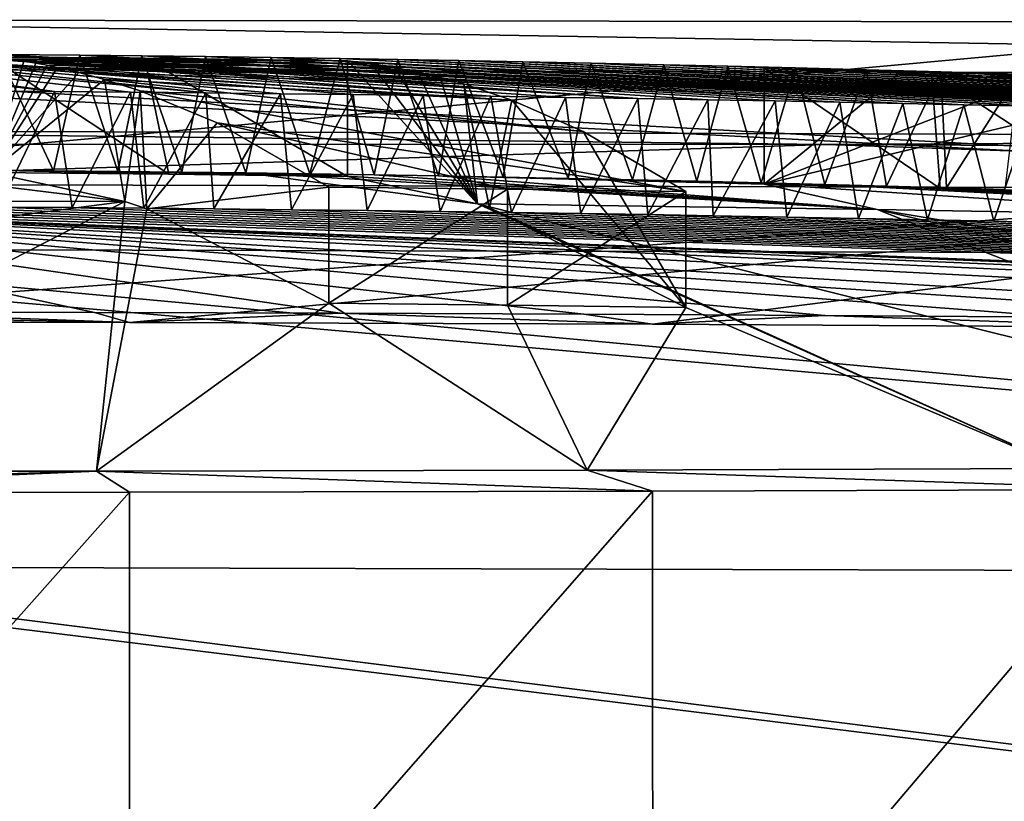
# Model space of a CAD drawing. Header units: millimetres. Extents: x -24 to 72, y 0 to 310.
# Tile 230 of 251: x 0.362 to 1.213, y 309.403 to 310.079. Entities that reach past the tile are written whole.
import ezdxf

# ---------------------------------------------------------------- set-up
doc = ezdxf.new("R2010")
doc.units = ezdxf.units.MM
doc.header["$LTSCALE"] = 65.185185
for name, color, linetype in [('300', 7, 'CONTINUOUS'), ('303', 7, 'CONTINUOUS'), ('307', 7, 'CONTINUOUS'), ('308', 7, 'CONTINUOUS'), ('311', 7, 'CONTINUOUS'), ('312', 7, 'CONTINUOUS'), ('313', 7, 'CONTINUOUS'), ('321', 7, 'CONTINUOUS'), ('322', 7, 'CONTINUOUS'), ('323', 7, 'CONTINUOUS'), ('324', 7, 'CONTINUOUS'), ('325', 7, 'CONTINUOUS'), ('326', 7, 'CONTINUOUS'), ('329', 7, 'CONTINUOUS'), ('330', 7, 'CONTINUOUS'), ('64', 7, 'CONTINUOUS'), ('77', 7, 'CONTINUOUS')]:
    doc.layers.add(name, color=color, linetype=linetype)

msp = doc.modelspace()

# ---------------------------------------------------------------- linework, layer by layer
at = {"layer": '300', "color": 7, "linetype": 'CONTINUOUS'}
for points in [[(0.00014, 309.98321, 235.94875), (2.17983, 309.97736, 235.77445), (0.00026, 309.81793, 226.47946), (0.00014, 309.98321, 235.94875)], [(0.00026, 309.81793, 226.47946), (2.17983, 309.97736, 235.77445), (0.45713, 309.81733, 226.45565), (0.00026, 309.81793, 226.47946)], [(0.45713, 309.81733, 226.45565), (2.17983, 309.97736, 235.77445), (0.90924, 309.8157, 226.38467), (0.45713, 309.81733, 226.45565)], [(0.90924, 309.8157, 226.38467), (2.17983, 309.97736, 235.77445), (1.34995, 309.81307, 226.26754), (0.90924, 309.8157, 226.38467)], [(0.00029, 309.67031, 218.02222), (0.45706, 309.67054, 218.04603), (0.00041, 309.15648, 188.58523), (0.00029, 309.67031, 218.02222)], [(0.00041, 309.15648, 188.58523), (0.45706, 309.67054, 218.04603), (0.45727, 309.15589, 188.56143), (0.00041, 309.15648, 188.58523)], [(0.45706, 309.67054, 218.04603), (0.9092, 309.67139, 218.11703), (0.45727, 309.15589, 188.56143), (0.45706, 309.67054, 218.04603)], [(0.45727, 309.15589, 188.56143), (0.9092, 309.67139, 218.11703), (0.90938, 309.15426, 188.49044), (0.45727, 309.15589, 188.56143)], [(0.9092, 309.67139, 218.11703), (1.34987, 309.67285, 218.23416), (0.90938, 309.15426, 188.49044), (0.9092, 309.67139, 218.11703)], [(0.90938, 309.15426, 188.49044), (1.34987, 309.67285, 218.23416), (1.35009, 309.15162, 188.37331), (0.90938, 309.15426, 188.49044)]]:
    msp.add_3dface(points, dxfattribs=at)
at = {"layer": '303', "color": 7, "linetype": 'CONTINUOUS'}
for points in [[(0.00014, 309.98321, 235.94875), (-1.05911, 309.97149, 235.99243), (1.0593, 309.97116, 235.99247), (0.00014, 309.98321, 235.94875)], [(2.17983, 309.97736, 235.77445), (0.00014, 309.98321, 235.94875), (1.0593, 309.97116, 235.99247), (2.17983, 309.97736, 235.77445)], [(2.17983, 309.97736, 235.77445), (1.0593, 309.97116, 235.99247), (3.15268, 309.96058, 235.66825), (2.17983, 309.97736, 235.77445)], [(-1.05911, 309.97149, 235.99243), (-0.0045, 309.93712, 236.11384), (1.0593, 309.97116, 235.99247), (-1.05911, 309.97149, 235.99243)], [(-0.0045, 309.93712, 236.11384), (2.20112, 309.93153, 235.93768), (1.0593, 309.97116, 235.99247), (-0.0045, 309.93712, 236.11384)], [(1.0593, 309.97116, 235.99247), (2.20112, 309.93153, 235.93768), (3.15268, 309.96058, 235.66825), (1.0593, 309.97116, 235.99247)]]:
    msp.add_3dface(points, dxfattribs=at)
at = {"layer": '307', "color": 7, "linetype": 'CONTINUOUS'}
for points in [[(0.45713, 309.81733, 226.45565), (0.00027, 309.82637, 226.19617), (0.00026, 309.8188, 226.33771), (0.45713, 309.81733, 226.45565)], [(0.00027, 309.82637, 226.19617), (0.45713, 309.81733, 226.45565), (0.21459, 309.82621, 226.19069), (0.00027, 309.82637, 226.19617)], [(0.21459, 309.82621, 226.19069), (0.45713, 309.81733, 226.45565), (0.42681, 309.82582, 226.17409), (0.21459, 309.82621, 226.19069)], [(0.42681, 309.82582, 226.17409), (0.45713, 309.81733, 226.45565), (0.63913, 309.82518, 226.14654), (0.42681, 309.82582, 226.17409)], [(0.45713, 309.81733, 226.45565), (0.90924, 309.8157, 226.38467), (0.63913, 309.82518, 226.14654), (0.45713, 309.81733, 226.45565)], [(0.63913, 309.82518, 226.14654), (0.90924, 309.8157, 226.38467), (0.84967, 309.82429, 226.10811), (0.63913, 309.82518, 226.14654)], [(0.84967, 309.82429, 226.10811), (0.90924, 309.8157, 226.38467), (1.05801, 309.82319, 226.05855), (0.84967, 309.82429, 226.10811)], [(0.90924, 309.8157, 226.38467), (1.34995, 309.81307, 226.26754), (1.05801, 309.82319, 226.05855), (0.90924, 309.8157, 226.38467)], [(1.05801, 309.82319, 226.05855), (1.34995, 309.81307, 226.26754), (1.26361, 309.82183, 225.99849), (1.05801, 309.82319, 226.05855)], [(0.00026, 309.81793, 226.47946), (0.45713, 309.81733, 226.45565), (0.00026, 309.8188, 226.33771), (0.00026, 309.81793, 226.47946)], [(0.45706, 309.67054, 218.04603), (0.00029, 309.67031, 218.02222), (0.42861, 309.68886, 218.32733), (0.45706, 309.67054, 218.04603)], [(0.00029, 309.67031, 218.02222), (0.00029, 309.67613, 218.16385), (0.42861, 309.68886, 218.32733), (0.00029, 309.67031, 218.02222)], [(0.00029, 309.67613, 218.16385), (0.0003, 309.68863, 218.30505), (0.42861, 309.68886, 218.32733), (0.00029, 309.67613, 218.16385)], [(0.85274, 309.68965, 218.39387), (0.9092, 309.67139, 218.11703), (0.42861, 309.68886, 218.32733), (0.85274, 309.68965, 218.39387)], [(0.9092, 309.67139, 218.11703), (0.45706, 309.67054, 218.04603), (0.42861, 309.68886, 218.32733), (0.9092, 309.67139, 218.11703)], [(1.26632, 309.69101, 218.50372), (1.34987, 309.67285, 218.23416), (0.85274, 309.68965, 218.39387), (1.26632, 309.69101, 218.50372)], [(1.34987, 309.67285, 218.23416), (0.9092, 309.67139, 218.11703), (0.85274, 309.68965, 218.39387), (1.34987, 309.67285, 218.23416)]]:
    msp.add_3dface(points, dxfattribs=at)
at = {"layer": '308', "color": 7, "linetype": 'CONTINUOUS'}
for points in [[(0.00031, 309.92292, 221.45976), (0.22439, 309.9497, 223.07619), (0.45308, 309.92188, 221.50271), (0.00031, 309.92292, 221.45976)], [(0.45308, 309.92188, 221.50271), (0.22439, 309.9497, 223.07619), (0.33661, 309.94684, 222.54735), (0.45308, 309.92188, 221.50271)], [(0.33589, 309.94893, 223.08069), (0.39162, 309.94843, 223.0836), (0.49122, 309.9454, 222.55871), (0.33589, 309.94893, 223.08069)], [(0.33661, 309.94684, 222.54735), (0.33589, 309.94893, 223.08069), (0.49122, 309.9454, 222.55871), (0.33661, 309.94684, 222.54735)], [(0.39162, 309.94843, 223.0836), (0.44713, 309.94785, 223.08701), (0.49122, 309.9454, 222.55871), (0.39162, 309.94843, 223.0836)], [(0.44713, 309.94785, 223.08701), (0.50245, 309.94721, 223.09085), (0.64553, 309.94344, 222.57431), (0.44713, 309.94785, 223.08701)], [(0.49122, 309.9454, 222.55871), (0.44713, 309.94785, 223.08701), (0.64553, 309.94344, 222.57431), (0.49122, 309.9454, 222.55871)], [(0.50245, 309.94721, 223.09085), (0.55777, 309.94649, 223.09509), (0.64553, 309.94344, 222.57431), (0.50245, 309.94721, 223.09085)], [(0.55777, 309.94649, 223.09509), (0.61313, 309.94569, 223.09979), (1.10335, 309.91492, 221.65831), (0.55777, 309.94649, 223.09509)], [(0.64553, 309.94344, 222.57431), (0.55777, 309.94649, 223.09509), (0.75796, 309.91967, 221.5659), (0.64553, 309.94344, 222.57431)], [(0.75796, 309.91967, 221.5659), (0.55777, 309.94649, 223.09509), (1.10335, 309.91492, 221.65831), (0.75796, 309.91967, 221.5659)], [(0.61313, 309.94569, 223.09979), (0.66854, 309.94482, 223.10502), (1.10335, 309.91492, 221.65831), (0.61313, 309.94569, 223.09979)], [(0.66854, 309.94482, 223.10502), (0.72423, 309.94386, 223.11074), (1.10335, 309.91492, 221.65831), (0.66854, 309.94482, 223.10502)], [(0.72423, 309.94386, 223.11074), (0.78021, 309.94283, 223.11694), (1.00564, 309.93675, 222.62754), (0.72423, 309.94386, 223.11074)], [(1.10335, 309.91492, 221.65831), (0.72423, 309.94386, 223.11074), (1.00564, 309.93675, 222.62754), (1.10335, 309.91492, 221.65831)], [(0.78021, 309.94283, 223.11694), (0.83616, 309.94171, 223.1237), (1.00564, 309.93675, 222.62754), (0.78021, 309.94283, 223.11694)], [(0.83616, 309.94171, 223.1237), (0.89175, 309.94053, 223.13106), (1.15762, 309.93303, 222.65719), (0.83616, 309.94171, 223.1237)], [(1.00564, 309.93675, 222.62754), (0.83616, 309.94171, 223.1237), (1.15762, 309.93303, 222.65719), (1.00564, 309.93675, 222.62754)], [(0.89175, 309.94053, 223.13106), (0.94734, 309.93927, 223.13886), (1.15762, 309.93303, 222.65719), (0.89175, 309.94053, 223.13106)], [(0.94734, 309.93927, 223.13886), (1.00301, 309.93793, 223.1471), (1.3101, 309.92876, 222.69133), (0.94734, 309.93927, 223.13886)], [(1.15762, 309.93303, 222.65719), (0.94734, 309.93927, 223.13886), (1.3101, 309.92876, 222.69133), (1.15762, 309.93303, 222.65719)], [(1.00301, 309.93793, 223.1471), (1.05795, 309.93653, 223.1559), (1.3101, 309.92876, 222.69133), (1.00301, 309.93793, 223.1471)], [(1.42921, 309.90926, 221.80089), (1.10335, 309.91492, 221.65831), (1.00564, 309.93675, 222.62754), (1.42921, 309.90926, 221.80089)], [(1.05795, 309.93653, 223.1559), (1.11131, 309.9351, 223.16525), (1.67481, 309.90478, 221.97956), (1.05795, 309.93653, 223.1559)], [(1.3101, 309.92876, 222.69133), (1.05795, 309.93653, 223.1559), (1.67481, 309.90478, 221.97956), (1.3101, 309.92876, 222.69133)], [(1.11131, 309.9351, 223.16525), (1.16302, 309.93364, 223.1748), (1.94979, 309.89613, 222.13196), (1.11131, 309.9351, 223.16525)], [(1.67481, 309.90478, 221.97956), (1.11131, 309.9351, 223.16525), (1.94979, 309.89613, 222.13196), (1.67481, 309.90478, 221.97956)], [(1.16302, 309.93364, 223.1748), (1.21347, 309.93215, 223.18442), (1.94979, 309.89613, 222.13196), (1.16302, 309.93364, 223.1748)], [(0.42861, 309.68886, 218.32733), (0.0003, 309.68863, 218.30505), (0.45308, 309.92188, 221.50271), (0.42861, 309.68886, 218.32733)], [(0.45308, 309.92188, 221.50271), (0.0003, 309.68863, 218.30505), (0.00031, 309.86294, 220.27318), (0.45308, 309.92188, 221.50271)], [(0.00031, 309.92292, 221.45976), (0.45308, 309.92188, 221.50271), (0.00031, 309.86294, 220.27318), (0.00031, 309.92292, 221.45976)], [(0.42861, 309.68886, 218.32733), (0.45308, 309.92188, 221.50271), (0.47228, 309.91532, 221.33058), (0.42861, 309.68886, 218.32733)], [(0.21459, 309.82621, 226.19069), (0.42681, 309.82582, 226.17409), (0.00029, 309.91805, 224.62316), (0.21459, 309.82621, 226.19069)], [(0.42681, 309.82582, 226.17409), (0.63913, 309.82518, 226.14654), (0.00029, 309.91805, 224.62316), (0.42681, 309.82582, 226.17409)], [(0.63913, 309.82518, 226.14654), (0.84967, 309.82429, 226.10811), (0.00029, 309.91805, 224.62316), (0.63913, 309.82518, 226.14654)], [(0.84967, 309.82429, 226.10811), (1.05801, 309.82319, 226.05855), (0.00029, 309.91805, 224.62316), (0.84967, 309.82429, 226.10811)], [(1.05801, 309.82319, 226.05855), (1.26361, 309.82183, 225.99849), (0.00029, 309.91805, 224.62316), (1.05801, 309.82319, 226.05855)], [(1.26361, 309.82183, 225.99849), (1.46515, 309.82026, 225.92784), (0.00029, 309.91805, 224.62316), (1.26361, 309.82183, 225.99849)], [(1.46515, 309.82026, 225.92784), (1.66227, 309.81849, 225.84689), (0.00029, 309.91805, 224.62316), (1.46515, 309.82026, 225.92784)], [(1.66227, 309.81849, 225.84689), (2.04094, 309.81432, 225.65608), (0.00029, 309.91805, 224.62316), (1.66227, 309.81849, 225.84689)], [(2.04094, 309.81432, 225.65608), (2.3958, 309.8094, 225.42823), (0.00029, 309.91805, 224.62316), (2.04094, 309.81432, 225.65608)], [(2.3958, 309.8094, 225.42823), (2.72306, 309.80385, 225.16599), (0.00029, 309.91805, 224.62316), (2.3958, 309.8094, 225.42823)], [(2.72306, 309.80385, 225.16599), (3.01985, 309.79773, 224.87257), (0.00029, 309.91805, 224.62316), (2.72306, 309.80385, 225.16599)], [(3.01985, 309.79773, 224.87257), (3.1603, 309.79438, 224.70976), (0.00029, 309.91805, 224.62316), (3.01985, 309.79773, 224.87257)], [(0.00029, 309.91805, 224.62316), (3.1603, 309.79438, 224.70976), (3.13939, 309.81266, 224.24631), (0.00029, 309.91805, 224.62316)], [(0.07242, 309.91799, 224.6227), (0.00029, 309.91805, 224.62316), (3.13939, 309.81266, 224.24631), (0.07242, 309.91799, 224.6227)], [(0.14287, 309.91784, 224.62156), (0.07242, 309.91799, 224.6227), (3.13939, 309.81266, 224.24631), (0.14287, 309.91784, 224.62156)], [(0.21165, 309.91761, 224.61978), (0.14287, 309.91784, 224.62156), (3.13939, 309.81266, 224.24631), (0.21165, 309.91761, 224.61978)], [(0.27875, 309.9173, 224.6174), (0.21165, 309.91761, 224.61978), (3.13939, 309.81266, 224.24631), (0.27875, 309.9173, 224.6174)], [(0.34415, 309.91692, 224.61446), (0.27875, 309.9173, 224.6174), (3.13939, 309.81266, 224.24631), (0.34415, 309.91692, 224.61446)], [(0.40775, 309.91647, 224.61102), (0.34415, 309.91692, 224.61446), (3.13939, 309.81266, 224.24631), (0.40775, 309.91647, 224.61102)], [(0.46964, 309.91597, 224.60711), (0.40775, 309.91647, 224.61102), (3.13939, 309.81266, 224.24631), (0.46964, 309.91597, 224.60711)], [(0.62932, 309.83392, 219.92279), (0.42861, 309.68886, 218.32733), (0.47228, 309.91532, 221.33058), (0.62932, 309.83392, 219.92279)], [(0.52995, 309.91541, 224.60277), (0.46964, 309.91597, 224.60711), (3.13939, 309.81266, 224.24631), (0.52995, 309.91541, 224.60277)], [(0.59713, 309.9147, 224.59728), (0.52995, 309.91541, 224.60277), (3.13939, 309.81266, 224.24631), (0.59713, 309.9147, 224.59728)], [(0.66245, 309.91394, 224.59127), (0.59713, 309.9147, 224.59728), (3.13939, 309.81266, 224.24631), (0.66245, 309.91394, 224.59127)], [(0.72576, 309.91313, 224.58482), (0.66245, 309.91394, 224.59127), (3.13939, 309.81266, 224.24631), (0.72576, 309.91313, 224.58482)], [(0.78724, 309.91227, 224.57794), (0.72576, 309.91313, 224.58482), (3.13939, 309.81266, 224.24631), (0.78724, 309.91227, 224.57794)], [(1.665, 309.69295, 218.65546), (1.26632, 309.69101, 218.50372), (0.75796, 309.91967, 221.5659), (1.665, 309.69295, 218.65546)], [(1.665, 309.69295, 218.65546), (0.75796, 309.91967, 221.5659), (1.10335, 309.91492, 221.65831), (1.665, 309.69295, 218.65546)], [(0.75796, 309.91967, 221.5659), (1.26632, 309.69101, 218.50372), (0.76827, 309.91623, 221.47345), (0.75796, 309.91967, 221.5659)], [(0.76827, 309.91623, 221.47345), (1.26632, 309.69101, 218.50372), (0.93798, 309.83021, 219.95213), (0.76827, 309.91623, 221.47345)], [(2.3999, 309.69852, 219.07614), (2.04441, 309.69546, 218.84719), (1.10335, 309.91492, 221.65831), (2.3999, 309.69852, 219.07614)], [(2.3999, 309.69852, 219.07614), (1.10335, 309.91492, 221.65831), (1.42921, 309.90926, 221.80089), (2.3999, 309.69852, 219.07614)], [(2.04441, 309.69546, 218.84719), (1.665, 309.69295, 218.65546), (1.10335, 309.91492, 221.65831), (2.04441, 309.69546, 218.84719)], [(0.84705, 309.91137, 224.57064), (0.78724, 309.91227, 224.57794), (3.13939, 309.81266, 224.24631), (0.84705, 309.91137, 224.57064)], [(0.9052, 309.91044, 224.56295), (0.84705, 309.91137, 224.57064), (3.13939, 309.81266, 224.24631), (0.9052, 309.91044, 224.56295)], [(0.96158, 309.90947, 224.55493), (0.9052, 309.91044, 224.56295), (3.13939, 309.81266, 224.24631), (0.96158, 309.90947, 224.55493)], [(1.02529, 309.90831, 224.54517), (0.96158, 309.90947, 224.55493), (3.13939, 309.81266, 224.24631), (1.02529, 309.90831, 224.54517)], [(1.08699, 309.90713, 224.53498), (1.02529, 309.90831, 224.54517), (3.13939, 309.81266, 224.24631), (1.08699, 309.90713, 224.53498)], [(1.1466, 309.90592, 224.52442), (1.08699, 309.90713, 224.53498), (3.13939, 309.81266, 224.24631), (1.1466, 309.90592, 224.52442)], [(1.20412, 309.90469, 224.51352), (1.1466, 309.90592, 224.52442), (3.13939, 309.81266, 224.24631), (1.20412, 309.90469, 224.51352)], [(1.25974, 309.90345, 224.5023), (1.20412, 309.90469, 224.51352), (3.13939, 309.81266, 224.24631), (1.25974, 309.90345, 224.5023)], [(0.85274, 309.68965, 218.39387), (0.42861, 309.68886, 218.32733), (0.62932, 309.83392, 219.92279), (0.85274, 309.68965, 218.39387)], [(0.78378, 309.83224, 219.93601), (0.85274, 309.68965, 218.39387), (0.62932, 309.83392, 219.92279), (0.78378, 309.83224, 219.93601)], [(0.93798, 309.83021, 219.95213), (0.85274, 309.68965, 218.39387), (0.78378, 309.83224, 219.93601), (0.93798, 309.83021, 219.95213)], [(1.26632, 309.69101, 218.50372), (0.85274, 309.68965, 218.39387), (0.93798, 309.83021, 219.95213), (1.26632, 309.69101, 218.50372)]]:
    msp.add_3dface(points, dxfattribs=at)
at = {"layer": '311', "color": 7, "linetype": 'CONTINUOUS'}
for points in [[(0.34581, 310.04583, 222.46324), (0.33663, 310.04683, 222.5456), (0.47021, 310.04562, 222.55517), (0.34581, 310.04583, 222.46324)], [(0.35559, 310.04458, 222.3755), (0.34581, 310.04583, 222.46324), (0.64555, 310.04344, 222.57257), (0.35559, 310.04458, 222.3755)], [(0.64555, 310.04344, 222.57257), (0.34581, 310.04583, 222.46324), (0.47021, 310.04562, 222.55517), (0.64555, 310.04344, 222.57257)], [(0.36593, 310.04305, 222.28273), (0.35559, 310.04458, 222.3755), (0.66582, 310.04097, 222.39074), (0.36593, 310.04305, 222.28273)], [(0.66582, 310.04097, 222.39074), (0.35559, 310.04458, 222.3755), (0.64555, 310.04344, 222.57257), (0.66582, 310.04097, 222.39074)], [(0.37623, 310.04133, 222.19032), (0.36593, 310.04305, 222.28273), (0.68656, 310.03761, 222.20463), (0.37623, 310.04133, 222.19032)], [(0.68656, 310.03761, 222.20463), (0.36593, 310.04305, 222.28273), (0.66582, 310.04097, 222.39074), (0.68656, 310.03761, 222.20463)], [(0.38596, 310.03951, 222.10311), (0.37623, 310.04133, 222.19032), (0.70657, 310.03358, 222.02515), (0.38596, 310.03951, 222.10311)], [(0.70657, 310.03358, 222.02515), (0.37623, 310.04133, 222.19032), (0.68656, 310.03761, 222.20463), (0.70657, 310.03358, 222.02515)], [(0.39511, 310.03763, 222.02105), (0.38596, 310.03951, 222.10311), (0.72591, 310.02895, 221.85173), (0.39511, 310.03763, 222.02105)], [(0.72591, 310.02895, 221.85173), (0.38596, 310.03951, 222.10311), (0.70657, 310.03358, 222.02515), (0.72591, 310.02895, 221.85173)], [(0.4134, 310.03338, 221.85696), (0.39511, 310.03763, 222.02105), (0.74597, 310.02338, 221.67187), (0.4134, 310.03338, 221.85696)], [(0.74597, 310.02338, 221.67187), (0.39511, 310.03763, 222.02105), (0.72591, 310.02895, 221.85173), (0.74597, 310.02338, 221.67187)], [(0.43563, 310.02735, 221.6576), (0.4134, 310.03338, 221.85696), (0.78756, 310.00933, 221.29893), (0.43563, 310.02735, 221.6576)], [(0.78756, 310.00933, 221.29893), (0.4134, 310.03338, 221.85696), (0.74597, 310.02338, 221.67187), (0.78756, 310.00933, 221.29893)], [(0.46629, 310.01745, 221.38262), (0.43563, 310.02735, 221.6576), (0.84933, 309.98225, 220.7451), (0.46629, 310.01745, 221.38262)], [(0.84933, 309.98225, 220.7451), (0.43563, 310.02735, 221.6576), (0.78756, 310.00933, 221.29893), (0.84933, 309.98225, 220.7451)], [(0.5328, 309.98969, 220.78638), (0.46629, 310.01745, 221.38262), (0.93799, 309.93037, 219.95038), (0.5328, 309.98969, 220.78638)], [(0.93799, 309.93037, 219.95038), (0.46629, 310.01745, 221.38262), (0.84933, 309.98225, 220.7451), (0.93799, 309.93037, 219.95038)], [(0.62934, 309.93407, 219.92104), (0.5328, 309.98969, 220.78638), (0.78375, 309.9324, 219.93426), (0.62934, 309.93407, 219.92104)], [(0.78375, 309.9324, 219.93426), (0.5328, 309.98969, 220.78638), (0.93799, 309.93037, 219.95038), (0.78375, 309.9324, 219.93426)]]:
    msp.add_3dface(points, dxfattribs=at)
at = {"layer": '312', "color": 7, "linetype": 'CONTINUOUS'}
for points in [[(1.12121, 310.03132, 222.40024), (1.00566, 310.03677, 222.62579), (1.15007, 310.03326, 222.65387), (1.12121, 310.03132, 222.40024)], [(1.31012, 310.0288, 222.68958), (1.12121, 310.03132, 222.40024), (1.15007, 310.03326, 222.65387), (1.31012, 310.0288, 222.68958)], [(1.23191, 310.02466, 222.18419), (1.12121, 310.03132, 222.40024), (1.46858, 310.02025, 222.38029), (1.23191, 310.02466, 222.18419)], [(1.46858, 310.02025, 222.38029), (1.12121, 310.03132, 222.40024), (1.31012, 310.0288, 222.68958), (1.46858, 310.02025, 222.38029)]]:
    msp.add_3dface(points, dxfattribs=at)
at = {"layer": '313', "color": 7, "linetype": 'CONTINUOUS'}
for points in [[(0.3256, 310.01718, 224.61376), (0.39241, 310.01673, 224.61023), (0.10164, 310.05021, 223.0715), (0.3256, 310.01718, 224.61376)], [(0.10164, 310.05021, 223.0715), (0.39241, 310.01673, 224.61023), (0.15382, 310.05004, 223.07248), (0.10164, 310.05021, 223.0715)], [(0.45794, 310.01622, 224.60611), (0.52315, 310.01562, 224.60158), (0.15382, 310.05004, 223.07248), (0.45794, 310.01622, 224.60611)], [(0.15382, 310.05004, 223.07248), (0.52315, 310.01562, 224.60158), (0.20589, 310.04981, 223.07387), (0.15382, 310.05004, 223.07248)], [(0.39241, 310.01673, 224.61023), (0.45794, 310.01622, 224.60611), (0.15382, 310.05004, 223.07248), (0.39241, 310.01673, 224.61023)], [(0.71098, 310.01348, 224.58458), (0.7694, 310.01269, 224.57811), (0.20589, 310.04981, 223.07387), (0.71098, 310.01348, 224.58458)], [(0.20589, 310.04981, 223.07387), (0.7694, 310.01269, 224.57811), (0.275, 310.0494, 223.07628), (0.20589, 310.04981, 223.07387)], [(0.65041, 310.01424, 224.59084), (0.71098, 310.01348, 224.58458), (0.20589, 310.04981, 223.07387), (0.65041, 310.01424, 224.59084)], [(0.58756, 310.01496, 224.59651), (0.65041, 310.01424, 224.59084), (0.20589, 310.04981, 223.07387), (0.58756, 310.01496, 224.59651)], [(0.52315, 310.01562, 224.60158), (0.58756, 310.01496, 224.59651), (0.20589, 310.04981, 223.07387), (0.52315, 310.01562, 224.60158)], [(0.834, 310.01173, 224.57052), (0.89643, 310.01074, 224.56249), (0.275, 310.0494, 223.07628), (0.834, 310.01173, 224.57052)], [(0.275, 310.0494, 223.07628), (0.89643, 310.01074, 224.56249), (0.34428, 310.04887, 223.07937), (0.275, 310.0494, 223.07628)], [(0.7694, 310.01269, 224.57811), (0.834, 310.01173, 224.57052), (0.275, 310.0494, 223.07628), (0.7694, 310.01269, 224.57811)], [(1.0711, 310.00761, 224.53593), (1.12545, 310.00652, 224.52656), (0.34428, 310.04887, 223.07937), (1.0711, 310.00761, 224.53593)], [(0.34428, 310.04887, 223.07937), (1.12545, 310.00652, 224.52656), (0.41434, 310.04821, 223.08322), (0.34428, 310.04887, 223.07937)], [(1.015, 310.00868, 224.54495), (1.0711, 310.00761, 224.53593), (0.34428, 310.04887, 223.07937), (1.015, 310.00868, 224.54495)], [(0.95684, 310.00972, 224.55382), (1.015, 310.00868, 224.54495), (0.34428, 310.04887, 223.07937), (0.95684, 310.00972, 224.55382)], [(0.89643, 310.01074, 224.56249), (0.95684, 310.00972, 224.55382), (0.34428, 310.04887, 223.07937), (0.89643, 310.01074, 224.56249)], [(1.17825, 310.00542, 224.5167), (1.23761, 310.00413, 224.50506), (0.41434, 310.04821, 223.08322), (1.17825, 310.00542, 224.5167)], [(0.41434, 310.04821, 223.08322), (1.23761, 310.00413, 224.50506), (0.46788, 310.04763, 223.08662), (0.41434, 310.04821, 223.08322)], [(1.12545, 310.00652, 224.52656), (1.17825, 310.00542, 224.5167), (0.41434, 310.04821, 223.08322), (1.12545, 310.00652, 224.52656)], [(1.29477, 310.00283, 224.49316), (1.35, 310.00152, 224.48077), (0.46788, 310.04763, 223.08662), (1.29477, 310.00283, 224.49316)], [(0.46788, 310.04763, 223.08662), (1.35, 310.00152, 224.48077), (0.52287, 310.04696, 223.09059), (0.46788, 310.04763, 223.08662)], [(1.23761, 310.00413, 224.50506), (1.29477, 310.00283, 224.49316), (0.46788, 310.04763, 223.08662), (1.23761, 310.00413, 224.50506)], [(1.40317, 310.00021, 224.46817), (1.45435, 309.99891, 224.45541), (0.52287, 310.04696, 223.09059), (1.40317, 310.00021, 224.46817)], [(0.52287, 310.04696, 223.09059), (1.45435, 309.99891, 224.45541), (0.57969, 310.0462, 223.09513), (0.52287, 310.04696, 223.09059)], [(1.35, 310.00152, 224.48077), (1.40317, 310.00021, 224.46817), (0.52287, 310.04696, 223.09059), (1.35, 310.00152, 224.48077)], [(1.56064, 309.99609, 224.42624), (1.61494, 309.99458, 224.41003), (0.57969, 310.0462, 223.09513), (1.56064, 309.99609, 224.42624)], [(0.57969, 310.0462, 223.09513), (1.61494, 309.99458, 224.41003), (0.63917, 310.04531, 223.10043), (0.57969, 310.0462, 223.09513)], [(1.50375, 309.99762, 224.44229), (1.56064, 309.99609, 224.42624), (0.57969, 310.0462, 223.09513), (1.50375, 309.99762, 224.44229)], [(1.45435, 309.99891, 224.45541), (1.50375, 309.99762, 224.44229), (0.57969, 310.0462, 223.09513), (1.45435, 309.99891, 224.45541)], [(1.61494, 309.99458, 224.41003), (1.66688, 309.9931, 224.3934), (0.63917, 310.04531, 223.10043), (1.61494, 309.99458, 224.41003)], [(0.63917, 310.04531, 223.10043), (1.66688, 309.9931, 224.3934), (0.68906, 310.04449, 223.1053), (0.63917, 310.04531, 223.10043)], [(1.7164, 309.99166, 224.37663), (1.76361, 309.99025, 224.35967), (0.68906, 310.04449, 223.1053), (1.7164, 309.99166, 224.37663)], [(0.68906, 310.04449, 223.1053), (1.76361, 309.99025, 224.35967), (0.74167, 310.04357, 223.1109), (0.68906, 310.04449, 223.1053)], [(1.66688, 309.9931, 224.3934), (1.7164, 309.99166, 224.37663), (0.68906, 310.04449, 223.1053), (1.66688, 309.9931, 224.3934)], [(1.80866, 309.98889, 224.34241), (1.85148, 309.98757, 224.32509), (0.74167, 310.04357, 223.1109), (1.80866, 309.98889, 224.34241)], [(0.74167, 310.04357, 223.1109), (1.85148, 309.98757, 224.32509), (0.79716, 310.04252, 223.11721), (0.74167, 310.04357, 223.1109)], [(1.76361, 309.99025, 224.35967), (1.80866, 309.98889, 224.34241), (0.74167, 310.04357, 223.1109), (1.76361, 309.99025, 224.35967)], [(1.93094, 309.98509, 224.28989), (1.96762, 309.98393, 224.27216), (0.79716, 310.04252, 223.11721), (1.93094, 309.98509, 224.28989)], [(0.79716, 310.04252, 223.11721), (1.96762, 309.98393, 224.27216), (0.85622, 310.04132, 223.12465), (0.79716, 310.04252, 223.11721)], [(1.89222, 309.9863, 224.30757), (1.93094, 309.98509, 224.28989), (0.79716, 310.04252, 223.11721), (1.89222, 309.9863, 224.30757)], [(1.85148, 309.98757, 224.32509), (1.89222, 309.9863, 224.30757), (0.79716, 310.04252, 223.11721), (1.85148, 309.98757, 224.32509)], [(2.00241, 309.98282, 224.25425), (2.03527, 309.98178, 224.2363), (0.85622, 310.04132, 223.12465), (2.00241, 309.98282, 224.25425)], [(0.85622, 310.04132, 223.12465), (2.03527, 309.98178, 224.2363), (0.91894, 310.03996, 223.133), (0.85622, 310.04132, 223.12465)], [(1.96762, 309.98393, 224.27216), (2.00241, 309.98282, 224.25425), (0.85622, 310.04132, 223.12465), (1.96762, 309.98393, 224.27216)], [(2.06626, 309.98079, 224.21829), (2.09549, 309.97987, 224.20018), (0.91894, 310.03996, 223.133), (2.06626, 309.98079, 224.21829)], [(0.91894, 310.03996, 223.133), (2.09549, 309.97987, 224.20018), (0.97434, 310.03866, 223.14118), (0.91894, 310.03996, 223.133)], [(2.03527, 309.98178, 224.2363), (2.06626, 309.98079, 224.21829), (0.91894, 310.03996, 223.133), (2.03527, 309.98178, 224.2363)], [(2.1229, 309.97901, 224.18207), (2.14858, 309.97821, 224.16393), (0.97434, 310.03866, 223.14118), (2.1229, 309.97901, 224.18207)], [(0.97434, 310.03866, 223.14118), (2.14858, 309.97821, 224.16393), (1.03275, 310.03722, 223.15024), (0.97434, 310.03866, 223.14118)], [(2.09549, 309.97987, 224.20018), (2.1229, 309.97901, 224.18207), (0.97434, 310.03866, 223.14118), (2.09549, 309.97987, 224.20018)], [(2.19485, 309.97681, 224.12766), (2.21552, 309.97622, 224.10957), (1.03275, 310.03722, 223.15024), (2.19485, 309.97681, 224.12766)], [(1.03275, 310.03722, 223.15024), (2.21552, 309.97622, 224.10957), (1.09394, 310.03562, 223.16043), (1.03275, 310.03722, 223.15024)], [(2.17257, 309.97748, 224.14577), (2.19485, 309.97681, 224.12766), (1.03275, 310.03722, 223.15024), (2.17257, 309.97748, 224.14577)], [(2.14858, 309.97821, 224.16393), (2.17257, 309.97748, 224.14577), (1.03275, 310.03722, 223.15024), (2.14858, 309.97821, 224.16393)], [(2.23455, 309.97568, 224.09155), (2.25611, 309.97511, 224.06918), (1.09394, 310.03562, 223.16043), (2.23455, 309.97568, 224.09155)], [(1.09394, 310.03562, 223.16043), (2.25611, 309.97511, 224.06918), (1.15828, 310.03382, 223.17219), (1.09394, 310.03562, 223.16043)], [(2.21552, 309.97622, 224.10957), (2.23455, 309.97568, 224.09155), (1.09394, 310.03562, 223.16043), (2.21552, 309.97622, 224.10957)], [(2.27528, 309.97465, 224.047), (2.29206, 309.97428, 224.0251), (1.15828, 310.03382, 223.17219), (2.27528, 309.97465, 224.047)], [(1.15828, 310.03382, 223.17219), (2.29206, 309.97428, 224.0251), (1.22546, 310.03184, 223.18522), (1.15828, 310.03382, 223.17219)], [(2.25611, 309.97511, 224.06918), (2.27528, 309.97465, 224.047), (1.15828, 310.03382, 223.17219), (2.25611, 309.97511, 224.06918)]]:
    msp.add_3dface(points, dxfattribs=at)
at = {"layer": '321', "color": 7, "linetype": 'CONTINUOUS'}
for points in [[(0.33661, 309.94684, 222.54735), (0.49122, 309.9454, 222.55871), (0.33663, 310.04683, 222.5456), (0.33661, 309.94684, 222.54735)], [(0.33663, 310.04683, 222.5456), (0.49122, 309.9454, 222.55871), (0.47021, 310.04562, 222.55517), (0.33663, 310.04683, 222.5456)], [(0.49122, 309.9454, 222.55871), (0.64553, 309.94344, 222.57431), (0.47021, 310.04562, 222.55517), (0.49122, 309.9454, 222.55871)], [(0.64553, 309.94344, 222.57431), (0.64555, 310.04344, 222.57257), (0.47021, 310.04562, 222.55517), (0.64553, 309.94344, 222.57431)]]:
    msp.add_3dface(points, dxfattribs=at)
at = {"layer": '322', "color": 7, "linetype": 'CONTINUOUS'}
for points in [[(0.33661, 309.94684, 222.54735), (0.35559, 310.04458, 222.3755), (0.36593, 310.04305, 222.28273), (0.33661, 309.94684, 222.54735)], [(0.33661, 309.94684, 222.54735), (0.36593, 310.04305, 222.28273), (0.37623, 310.04133, 222.19032), (0.33661, 309.94684, 222.54735)], [(0.33661, 309.94684, 222.54735), (0.37623, 310.04133, 222.19032), (0.38596, 310.03951, 222.10311), (0.33661, 309.94684, 222.54735)], [(0.33661, 309.94684, 222.54735), (0.38596, 310.03951, 222.10311), (0.39511, 310.03763, 222.02105), (0.33661, 309.94684, 222.54735)], [(0.33661, 309.94684, 222.54735), (0.39511, 310.03763, 222.02105), (0.4134, 310.03338, 221.85696), (0.33661, 309.94684, 222.54735)], [(0.33661, 309.94684, 222.54735), (0.4134, 310.03338, 221.85696), (0.43563, 310.02735, 221.6576), (0.33661, 309.94684, 222.54735)], [(0.45308, 309.92188, 221.50271), (0.33661, 309.94684, 222.54735), (0.43563, 310.02735, 221.6576), (0.45308, 309.92188, 221.50271)], [(0.45308, 309.92188, 221.50271), (0.43563, 310.02735, 221.6576), (0.46629, 310.01745, 221.38262), (0.45308, 309.92188, 221.50271)], [(0.47228, 309.91532, 221.33058), (0.45308, 309.92188, 221.50271), (0.46629, 310.01745, 221.38262), (0.47228, 309.91532, 221.33058)], [(0.47228, 309.91532, 221.33058), (0.46629, 310.01745, 221.38262), (0.5328, 309.98969, 220.78638), (0.47228, 309.91532, 221.33058)], [(0.47228, 309.91532, 221.33058), (0.5328, 309.98969, 220.78638), (0.62934, 309.93407, 219.92104), (0.47228, 309.91532, 221.33058)], [(0.62932, 309.83392, 219.92279), (0.47228, 309.91532, 221.33058), (0.62934, 309.93407, 219.92104), (0.62932, 309.83392, 219.92279)]]:
    msp.add_3dface(points, dxfattribs=at)
at = {"layer": '323', "color": 7, "linetype": 'CONTINUOUS'}
for points in [[(0.62932, 309.83392, 219.92279), (0.62934, 309.93407, 219.92104), (0.78375, 309.9324, 219.93426), (0.62932, 309.83392, 219.92279)], [(0.78378, 309.83224, 219.93601), (0.62932, 309.83392, 219.92279), (0.78375, 309.9324, 219.93426), (0.78378, 309.83224, 219.93601)], [(0.78378, 309.83224, 219.93601), (0.78375, 309.9324, 219.93426), (0.93799, 309.93037, 219.95038), (0.78378, 309.83224, 219.93601)], [(0.93798, 309.83021, 219.95213), (0.78378, 309.83224, 219.93601), (0.93799, 309.93037, 219.95038), (0.93798, 309.83021, 219.95213)]]:
    msp.add_3dface(points, dxfattribs=at)
at = {"layer": '324', "color": 7, "linetype": 'CONTINUOUS'}
for points in [[(0.64553, 309.94344, 222.57431), (0.75796, 309.91967, 221.5659), (0.64555, 310.04344, 222.57257), (0.64553, 309.94344, 222.57431)], [(0.75796, 309.91967, 221.5659), (0.66582, 310.04097, 222.39074), (0.64555, 310.04344, 222.57257), (0.75796, 309.91967, 221.5659)], [(0.75796, 309.91967, 221.5659), (0.68656, 310.03761, 222.20463), (0.66582, 310.04097, 222.39074), (0.75796, 309.91967, 221.5659)], [(0.75796, 309.91967, 221.5659), (0.70657, 310.03358, 222.02515), (0.68656, 310.03761, 222.20463), (0.75796, 309.91967, 221.5659)], [(0.75796, 309.91967, 221.5659), (0.72591, 310.02895, 221.85173), (0.70657, 310.03358, 222.02515), (0.75796, 309.91967, 221.5659)], [(0.75796, 309.91967, 221.5659), (0.74597, 310.02338, 221.67187), (0.72591, 310.02895, 221.85173), (0.75796, 309.91967, 221.5659)], [(0.75796, 309.91967, 221.5659), (0.76827, 309.91623, 221.47345), (0.74597, 310.02338, 221.67187), (0.75796, 309.91967, 221.5659)], [(0.76827, 309.91623, 221.47345), (0.78756, 310.00933, 221.29893), (0.74597, 310.02338, 221.67187), (0.76827, 309.91623, 221.47345)], [(0.76827, 309.91623, 221.47345), (0.93798, 309.83021, 219.95213), (0.78756, 310.00933, 221.29893), (0.76827, 309.91623, 221.47345)], [(0.93798, 309.83021, 219.95213), (0.84933, 309.98225, 220.7451), (0.78756, 310.00933, 221.29893), (0.93798, 309.83021, 219.95213)], [(0.93798, 309.83021, 219.95213), (0.93799, 309.93037, 219.95038), (0.84933, 309.98225, 220.7451), (0.93798, 309.83021, 219.95213)]]:
    msp.add_3dface(points, dxfattribs=at)
at = {"layer": '325', "color": 7, "linetype": 'CONTINUOUS'}
for points in [[(1.00564, 309.93675, 222.62754), (1.15762, 309.93303, 222.65719), (1.00566, 310.03677, 222.62579), (1.00564, 309.93675, 222.62754)], [(1.00566, 310.03677, 222.62579), (1.15762, 309.93303, 222.65719), (1.15007, 310.03326, 222.65387), (1.00566, 310.03677, 222.62579)], [(1.15762, 309.93303, 222.65719), (1.3101, 309.92876, 222.69133), (1.15007, 310.03326, 222.65387), (1.15762, 309.93303, 222.65719)], [(1.3101, 309.92876, 222.69133), (1.31012, 310.0288, 222.68958), (1.15007, 310.03326, 222.65387), (1.3101, 309.92876, 222.69133)]]:
    msp.add_3dface(points, dxfattribs=at)
at = {"layer": '326', "color": 7, "linetype": 'CONTINUOUS'}
for points in [[(1.00564, 309.93675, 222.62754), (1.00566, 310.03677, 222.62579), (1.12121, 310.03132, 222.40024), (1.00564, 309.93675, 222.62754)], [(1.00564, 309.93675, 222.62754), (1.12121, 310.03132, 222.40024), (1.23191, 310.02466, 222.18419), (1.00564, 309.93675, 222.62754)], [(1.00564, 309.93675, 222.62754), (1.23191, 310.02466, 222.18419), (1.34188, 310.01666, 221.96957), (1.00564, 309.93675, 222.62754)], [(1.42921, 309.90926, 221.80089), (1.00564, 309.93675, 222.62754), (1.34188, 310.01666, 221.96957), (1.42921, 309.90926, 221.80089)]]:
    msp.add_3dface(points, dxfattribs=at)
at = {"layer": '329', "color": 7, "linetype": 'CONTINUOUS'}
for points in [[(0.39162, 309.94843, 223.0836), (0.33589, 309.94893, 223.08069), (0.34428, 310.04887, 223.07937), (0.39162, 309.94843, 223.0836)], [(0.39162, 309.94843, 223.0836), (0.34428, 310.04887, 223.07937), (0.41434, 310.04821, 223.08322), (0.39162, 309.94843, 223.0836)], [(0.44713, 309.94785, 223.08701), (0.39162, 309.94843, 223.0836), (0.41434, 310.04821, 223.08322), (0.44713, 309.94785, 223.08701)], [(0.44713, 309.94785, 223.08701), (0.41434, 310.04821, 223.08322), (0.46788, 310.04763, 223.08662), (0.44713, 309.94785, 223.08701)], [(0.50245, 309.94721, 223.09085), (0.44713, 309.94785, 223.08701), (0.46788, 310.04763, 223.08662), (0.50245, 309.94721, 223.09085)], [(0.50245, 309.94721, 223.09085), (0.46788, 310.04763, 223.08662), (0.52287, 310.04696, 223.09059), (0.50245, 309.94721, 223.09085)], [(0.55777, 309.94649, 223.09509), (0.50245, 309.94721, 223.09085), (0.52287, 310.04696, 223.09059), (0.55777, 309.94649, 223.09509)], [(0.55777, 309.94649, 223.09509), (0.52287, 310.04696, 223.09059), (0.57969, 310.0462, 223.09513), (0.55777, 309.94649, 223.09509)], [(0.61313, 309.94569, 223.09979), (0.55777, 309.94649, 223.09509), (0.57969, 310.0462, 223.09513), (0.61313, 309.94569, 223.09979)], [(0.61313, 309.94569, 223.09979), (0.57969, 310.0462, 223.09513), (0.63917, 310.04531, 223.10043), (0.61313, 309.94569, 223.09979)], [(0.66854, 309.94482, 223.10502), (0.61313, 309.94569, 223.09979), (0.63917, 310.04531, 223.10043), (0.66854, 309.94482, 223.10502)], [(0.66854, 309.94482, 223.10502), (0.63917, 310.04531, 223.10043), (0.68906, 310.04449, 223.1053), (0.66854, 309.94482, 223.10502)], [(0.72423, 309.94386, 223.11074), (0.66854, 309.94482, 223.10502), (0.68906, 310.04449, 223.1053), (0.72423, 309.94386, 223.11074)], [(0.72423, 309.94386, 223.11074), (0.68906, 310.04449, 223.1053), (0.74167, 310.04357, 223.1109), (0.72423, 309.94386, 223.11074)], [(0.78021, 309.94283, 223.11694), (0.72423, 309.94386, 223.11074), (0.74167, 310.04357, 223.1109), (0.78021, 309.94283, 223.11694)], [(0.78021, 309.94283, 223.11694), (0.74167, 310.04357, 223.1109), (0.79716, 310.04252, 223.11721), (0.78021, 309.94283, 223.11694)], [(0.83616, 309.94171, 223.1237), (0.78021, 309.94283, 223.11694), (0.79716, 310.04252, 223.11721), (0.83616, 309.94171, 223.1237)], [(0.83616, 309.94171, 223.1237), (0.79716, 310.04252, 223.11721), (0.85622, 310.04132, 223.12465), (0.83616, 309.94171, 223.1237)], [(0.89175, 309.94053, 223.13106), (0.83616, 309.94171, 223.1237), (0.85622, 310.04132, 223.12465), (0.89175, 309.94053, 223.13106)], [(0.89175, 309.94053, 223.13106), (0.85622, 310.04132, 223.12465), (0.91894, 310.03996, 223.133), (0.89175, 309.94053, 223.13106)], [(0.94734, 309.93927, 223.13886), (0.89175, 309.94053, 223.13106), (0.91894, 310.03996, 223.133), (0.94734, 309.93927, 223.13886)], [(0.94734, 309.93927, 223.13886), (0.91894, 310.03996, 223.133), (0.97434, 310.03866, 223.14118), (0.94734, 309.93927, 223.13886)], [(1.00301, 309.93793, 223.1471), (0.94734, 309.93927, 223.13886), (0.97434, 310.03866, 223.14118), (1.00301, 309.93793, 223.1471)], [(1.00301, 309.93793, 223.1471), (0.97434, 310.03866, 223.14118), (1.03275, 310.03722, 223.15024), (1.00301, 309.93793, 223.1471)], [(1.05795, 309.93653, 223.1559), (1.00301, 309.93793, 223.1471), (1.03275, 310.03722, 223.15024), (1.05795, 309.93653, 223.1559)], [(1.05795, 309.93653, 223.1559), (1.03275, 310.03722, 223.15024), (1.09394, 310.03562, 223.16043), (1.05795, 309.93653, 223.1559)], [(1.11131, 309.9351, 223.16525), (1.05795, 309.93653, 223.1559), (1.09394, 310.03562, 223.16043), (1.11131, 309.9351, 223.16525)], [(1.11131, 309.9351, 223.16525), (1.09394, 310.03562, 223.16043), (1.15828, 310.03382, 223.17219), (1.11131, 309.9351, 223.16525)], [(1.16302, 309.93364, 223.1748), (1.11131, 309.9351, 223.16525), (1.15828, 310.03382, 223.17219), (1.16302, 309.93364, 223.1748)], [(1.16302, 309.93364, 223.1748), (1.15828, 310.03382, 223.17219), (1.22546, 310.03184, 223.18522), (1.16302, 309.93364, 223.1748)], [(1.21347, 309.93215, 223.18442), (1.16302, 309.93364, 223.1748), (1.22546, 310.03184, 223.18522), (1.21347, 309.93215, 223.18442)]]:
    msp.add_3dface(points, dxfattribs=at)
at = {"layer": '330', "color": 7, "linetype": 'CONTINUOUS'}
for points in [[(0.34415, 309.91692, 224.61446), (0.39241, 310.01673, 224.61023), (0.3256, 310.01718, 224.61376), (0.34415, 309.91692, 224.61446)], [(0.34415, 309.91692, 224.61446), (0.40775, 309.91647, 224.61102), (0.39241, 310.01673, 224.61023), (0.34415, 309.91692, 224.61446)], [(0.40775, 309.91647, 224.61102), (0.45794, 310.01622, 224.60611), (0.39241, 310.01673, 224.61023), (0.40775, 309.91647, 224.61102)], [(0.40775, 309.91647, 224.61102), (0.46964, 309.91597, 224.60711), (0.45794, 310.01622, 224.60611), (0.40775, 309.91647, 224.61102)], [(0.46964, 309.91597, 224.60711), (0.52315, 310.01562, 224.60158), (0.45794, 310.01622, 224.60611), (0.46964, 309.91597, 224.60711)], [(0.46964, 309.91597, 224.60711), (0.52995, 309.91541, 224.60277), (0.52315, 310.01562, 224.60158), (0.46964, 309.91597, 224.60711)], [(0.52995, 309.91541, 224.60277), (0.58756, 310.01496, 224.59651), (0.52315, 310.01562, 224.60158), (0.52995, 309.91541, 224.60277)], [(0.52995, 309.91541, 224.60277), (0.59713, 309.9147, 224.59728), (0.58756, 310.01496, 224.59651), (0.52995, 309.91541, 224.60277)], [(0.59713, 309.9147, 224.59728), (0.65041, 310.01424, 224.59084), (0.58756, 310.01496, 224.59651), (0.59713, 309.9147, 224.59728)], [(0.59713, 309.9147, 224.59728), (0.66245, 309.91394, 224.59127), (0.65041, 310.01424, 224.59084), (0.59713, 309.9147, 224.59728)], [(0.66245, 309.91394, 224.59127), (0.71098, 310.01348, 224.58458), (0.65041, 310.01424, 224.59084), (0.66245, 309.91394, 224.59127)], [(0.66245, 309.91394, 224.59127), (0.72576, 309.91313, 224.58482), (0.71098, 310.01348, 224.58458), (0.66245, 309.91394, 224.59127)], [(0.72576, 309.91313, 224.58482), (0.7694, 310.01269, 224.57811), (0.71098, 310.01348, 224.58458), (0.72576, 309.91313, 224.58482)], [(0.72576, 309.91313, 224.58482), (0.78724, 309.91227, 224.57794), (0.7694, 310.01269, 224.57811), (0.72576, 309.91313, 224.58482)], [(0.78724, 309.91227, 224.57794), (0.834, 310.01173, 224.57052), (0.7694, 310.01269, 224.57811), (0.78724, 309.91227, 224.57794)], [(0.78724, 309.91227, 224.57794), (0.84705, 309.91137, 224.57064), (0.834, 310.01173, 224.57052), (0.78724, 309.91227, 224.57794)], [(0.84705, 309.91137, 224.57064), (0.89643, 310.01074, 224.56249), (0.834, 310.01173, 224.57052), (0.84705, 309.91137, 224.57064)], [(0.84705, 309.91137, 224.57064), (0.9052, 309.91044, 224.56295), (0.89643, 310.01074, 224.56249), (0.84705, 309.91137, 224.57064)], [(0.9052, 309.91044, 224.56295), (0.95684, 310.00972, 224.55382), (0.89643, 310.01074, 224.56249), (0.9052, 309.91044, 224.56295)], [(0.9052, 309.91044, 224.56295), (0.96158, 309.90947, 224.55493), (0.95684, 310.00972, 224.55382), (0.9052, 309.91044, 224.56295)], [(0.96158, 309.90947, 224.55493), (1.015, 310.00868, 224.54495), (0.95684, 310.00972, 224.55382), (0.96158, 309.90947, 224.55493)], [(0.96158, 309.90947, 224.55493), (1.02529, 309.90831, 224.54517), (1.015, 310.00868, 224.54495), (0.96158, 309.90947, 224.55493)], [(1.02529, 309.90831, 224.54517), (1.0711, 310.00761, 224.53593), (1.015, 310.00868, 224.54495), (1.02529, 309.90831, 224.54517)], [(1.02529, 309.90831, 224.54517), (1.08699, 309.90713, 224.53498), (1.0711, 310.00761, 224.53593), (1.02529, 309.90831, 224.54517)], [(1.08699, 309.90713, 224.53498), (1.12545, 310.00652, 224.52656), (1.0711, 310.00761, 224.53593), (1.08699, 309.90713, 224.53498)], [(1.08699, 309.90713, 224.53498), (1.1466, 309.90592, 224.52442), (1.12545, 310.00652, 224.52656), (1.08699, 309.90713, 224.53498)], [(1.1466, 309.90592, 224.52442), (1.17825, 310.00542, 224.5167), (1.12545, 310.00652, 224.52656), (1.1466, 309.90592, 224.52442)], [(1.1466, 309.90592, 224.52442), (1.20412, 309.90469, 224.51352), (1.17825, 310.00542, 224.5167), (1.1466, 309.90592, 224.52442)], [(1.20412, 309.90469, 224.51352), (1.23761, 310.00413, 224.50506), (1.17825, 310.00542, 224.5167), (1.20412, 309.90469, 224.51352)], [(1.20412, 309.90469, 224.51352), (1.25974, 309.90345, 224.5023), (1.23761, 310.00413, 224.50506), (1.20412, 309.90469, 224.51352)]]:
    msp.add_3dface(points, dxfattribs=at)
at = {"layer": '64', "color": 7, "linetype": 'CONTINUOUS'}
for points in [[(0, 310.0789, 244.23625), (1.52489, 310.07677, 244.18354), (-0.0045, 309.93712, 236.11384), (0, 310.0789, 244.23625)], [(-0.0045, 309.93712, 236.11384), (1.52489, 310.07677, 244.18354), (2.20112, 309.93153, 235.93768), (-0.0045, 309.93712, 236.11384)]]:
    msp.add_3dface(points, dxfattribs=at)
at = {"layer": '77', "color": 7, "linetype": 'CONTINUOUS'}
for points in [[(1.52489, 310.07677, 244.18354), (0, 310.0789, 244.23625), (2.92102, 310.029, 244.52674), (1.52489, 310.07677, 244.18354)], [(0, 310.0789, 244.23625), (0, 310.03651, 244.71773), (2.92102, 310.029, 244.52674), (0, 310.0789, 244.23625)], [(0, 310.03651, 244.71773), (0, 310.02958, 244.75179), (2.98417, 309.87332, 245.01589), (0, 310.03651, 244.71773)], [(2.92102, 310.029, 244.52674), (0, 310.03651, 244.71773), (2.98417, 309.87332, 245.01589), (2.92102, 310.029, 244.52674)], [(0, 310.02958, 244.75179), (0, 309.88102, 245.21051), (2.98417, 309.87332, 245.01589), (0, 310.02958, 244.75179)], [(0, 309.88102, 245.21051), (0, 309.86617, 245.24323), (3.04281, 309.59828, 245.47542), (0, 309.88102, 245.21051)], [(2.98417, 309.87332, 245.01589), (0, 309.88102, 245.21051), (3.04281, 309.59828, 245.47542), (2.98417, 309.87332, 245.01589)], [(0, 309.86617, 245.24323), (0, 309.60644, 245.67331), (3.04281, 309.59828, 245.47542), (0, 309.86617, 245.24323)], [(0, 309.60644, 245.67331), (0, 309.59696, 245.68562), (3.09159, 309.21706, 245.86376), (0, 309.60644, 245.67331)], [(3.04281, 309.59828, 245.47542), (0, 309.60644, 245.67331), (3.09159, 309.21706, 245.86376), (3.04281, 309.59828, 245.47542)], [(0, 309.59696, 245.68562), (0, 309.23557, 246.05659), (3.09159, 309.21706, 245.86376), (0, 309.59696, 245.68562)]]:
    msp.add_3dface(points, dxfattribs=at)

doc.saveas('drawing.dxf')
